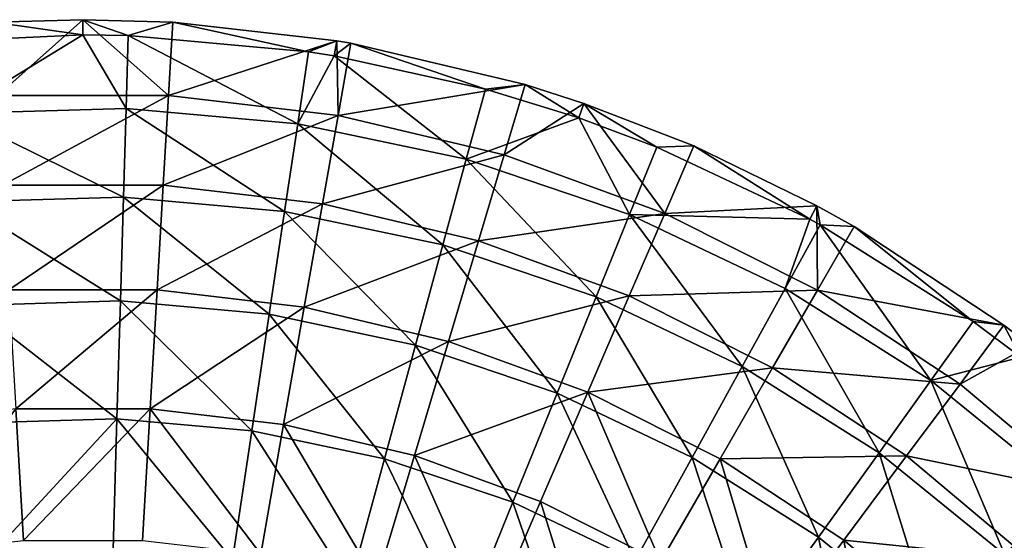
# Model space of a CAD drawing. Header units: millimetres. Extents: x 0 to 150, y 0 to 150.
# Tile 51 of 52: x 72 to 120, y 125 to 150. Entities that reach past the tile are written whole.
import ezdxf

# ---------------------------------------------------------------- set-up
doc = ezdxf.new("R2010")
doc.units = ezdxf.units.MM
doc.header["$LTSCALE"] = 25.4
doc.layers.get('0').update_dxf_attribs({"true_color": 0xff5454})

# ---------------------------------------------------------------- blocks, each defined once
blk = doc.blocks.new('HERMANOS-I-8194.STL')
at = {"color": 250, "true_color": 0x262626}
mesh = blk.add_polyface(dxfattribs=at)
corners = [(203.784, 74.257, 10.083), (197.19, 73.964, 10.083), (199.423, 74.873, 10.381)]
mesh.append_faces([[corners[k] for k in face] for face in [(0, 1, 2)]], dxfattribs={"color": 250})
mesh = blk.add_polyface(dxfattribs=at)
corners = [(203.784, 74.257, 10.083), (199.423, 74.873, 10.381), (203.784, 75, 10.381)]
mesh.append_faces([[corners[k] for k in face] for face in [(0, 1, 2)]], dxfattribs={"color": 250})
mesh = blk.add_polyface(dxfattribs=at)
corners = [(199.631, 71.309, 18.087), (203.784, 75, 10.381), (199.423, 74.873, 10.381)]
mesh.append_faces([[corners[k] for k in face] for face in [(0, 1, 2)]], dxfattribs={"color": 250})
mesh = blk.add_polyface(dxfattribs=at)
corners = [(207.937, 71.309, 18.087), (203.784, 75, 10.381), (199.631, 71.309, 18.087)]
mesh.append_faces([[corners[k] for k in face] for face in [(0, 1, 2)]], dxfattribs={"color": 250})
mesh = blk.add_polyface(dxfattribs=at)
corners = [(205.984, 74.225, 10.083), (203.784, 74.257, 10.083), (203.784, 75, 10.381)]
mesh.append_faces([[corners[k] for k in face] for face in [(0, 1, 2)]], dxfattribs={"color": 250})
mesh = blk.add_polyface(dxfattribs=at)
corners = [(208.145, 74.873, 10.381), (205.984, 74.225, 10.083), (203.784, 75, 10.381)]
mesh.append_faces([[corners[k] for k in face] for face in [(0, 1, 2)]], dxfattribs={"color": 250})
mesh = blk.add_polyface(dxfattribs=at)
corners = [(207.937, 71.309, 18.087), (208.145, 74.873, 10.381), (203.784, 75, 10.381)]
mesh.append_faces([[corners[k] for k in face] for face in [(0, 1, 2)]], dxfattribs={"color": 250})
mesh = blk.add_polyface(dxfattribs=at)
corners = [(214.748, 73.444, 10.083), (205.984, 74.225, 10.083), (208.145, 74.873, 10.381)]
mesh.append_faces([[corners[k] for k in face] for face in [(0, 1, 2)]], dxfattribs={"color": 250})
mesh = blk.add_polyface(dxfattribs=at)
corners = [(207.937, 71.309, 18.087), (216.129, 73.977, 10.381), (208.145, 74.873, 10.381)]
mesh.append_faces([[corners[k] for k in face] for face in [(0, 1, 2)]], dxfattribs={"color": 250})
mesh = blk.add_polyface(dxfattribs=at)
corners = [(216.129, 73.977, 10.381), (214.748, 73.444, 10.083), (208.145, 74.873, 10.381)]
mesh.append_faces([[corners[k] for k in face] for face in [(0, 1, 2)]], dxfattribs={"color": 250})
mesh = blk.add_polyface(dxfattribs=at)
corners = [(197.504, 70.444, 17.713), (197.19, 73.964, 10.083), (203.784, 74.257, 10.083)]
mesh.append_faces([[corners[k] for k in face] for face in [(0, 1, 2)]], dxfattribs={"color": 250})
mesh = blk.add_polyface(dxfattribs=at)
corners = [(197.504, 70.444, 17.713), (203.784, 74.257, 10.083), (205.88, 70.692, 17.713)]
mesh.append_faces([[corners[k] for k in face] for face in [(0, 1, 2)]], dxfattribs={"color": 250})
mesh = blk.add_polyface(dxfattribs=at)
corners = [(205.88, 70.692, 17.713), (203.784, 74.257, 10.083), (205.984, 74.225, 10.083)]
mesh.append_faces([[corners[k] for k in face] for face in [(0, 1, 2)]], dxfattribs={"color": 250})
mesh = blk.add_polyface(dxfattribs=at)
corners = [(214.226, 69.948, 17.713), (205.984, 74.225, 10.083), (214.748, 73.444, 10.083), (205.88, 70.692, 17.713)]
mesh.append_faces([[corners[k] for k in face] for face in [(0, 1, 2), (1, 0, 3)]], dxfattribs={"vtx0": -1, "color": 250})
mesh = blk.add_polyface(dxfattribs=at)
corners = [(216.188, 70.345, 18.087), (216.129, 73.977, 10.381), (207.937, 71.309, 18.087)]
mesh.append_faces([[corners[k] for k in face] for face in [(0, 1, 2)]], dxfattribs={"color": 250})
mesh = blk.add_polyface(dxfattribs=at)
corners = [(216.129, 73.977, 10.381), (216.006, 73.245, 10.083), (214.748, 73.444, 10.083)]
mesh.append_faces([[corners[k] for k in face] for face in [(0, 1, 2)]], dxfattribs={"color": 250})
mesh = blk.add_polyface(dxfattribs=at)
corners = [(216.808, 73.861, 10.381), (216.006, 73.245, 10.083), (216.129, 73.977, 10.381)]
mesh.append_faces([[corners[k] for k in face] for face in [(0, 1, 2)]], dxfattribs={"color": 250})
mesh = blk.add_polyface(dxfattribs=at)
corners = [(223.357, 71.631, 10.083), (216.006, 73.245, 10.083), (216.808, 73.861, 10.381)]
mesh.append_faces([[corners[k] for k in face] for face in [(0, 1, 2)]], dxfattribs={"color": 250})
mesh = blk.add_polyface(dxfattribs=at)
corners = [(216.188, 70.345, 18.087), (216.808, 73.861, 10.381), (216.129, 73.977, 10.381)]
mesh.append_faces([[corners[k] for k in face] for face in [(0, 1, 2)]], dxfattribs={"color": 250})
mesh = blk.add_polyface(dxfattribs=at)
corners = [(216.188, 70.345, 18.087), (225.294, 71.849, 10.381), (216.808, 73.861, 10.381), (224.27, 68.429, 18.087)]
mesh.append_faces([[corners[k] for k in face] for face in [(0, 1, 2), (1, 0, 3)]], dxfattribs={"vtx0": -1, "color": 250})
mesh = blk.add_polyface(dxfattribs=at)
corners = [(225.294, 71.849, 10.381), (223.357, 71.631, 10.083), (216.808, 73.861, 10.381)]
mesh.append_faces([[corners[k] for k in face] for face in [(0, 1, 2)]], dxfattribs={"color": 250})
mesh = blk.add_polyface(dxfattribs=at)
corners = [(214.226, 69.948, 17.713), (214.748, 73.444, 10.083), (216.006, 73.245, 10.083)]
mesh.append_faces([[corners[k] for k in face] for face in [(0, 1, 2)]], dxfattribs={"color": 250})
mesh = blk.add_polyface(dxfattribs=at)
corners = [(214.226, 69.948, 17.713), (216.006, 73.245, 10.083), (222.426, 68.222, 17.713)]
mesh.append_faces([[corners[k] for k in face] for face in [(0, 1, 2)]], dxfattribs={"color": 250})
mesh = blk.add_polyface(dxfattribs=at)
corners = [(222.426, 68.222, 17.713), (216.006, 73.245, 10.083), (223.357, 71.631, 10.083)]
mesh.append_faces([[corners[k] for k in face] for face in [(0, 1, 2)]], dxfattribs={"color": 250})
mesh = blk.add_polyface(dxfattribs=at)
corners = [(227.895, 70.234, 10.083), (223.357, 71.631, 10.083), (225.294, 71.849, 10.381)]
mesh.append_faces([[corners[k] for k in face] for face in [(0, 1, 2)]], dxfattribs={"color": 250})
mesh = blk.add_polyface(dxfattribs=at)
corners = [(224.27, 68.429, 18.087), (228.136, 70.936, 10.381), (225.294, 71.849, 10.381)]
mesh.append_faces([[corners[k] for k in face] for face in [(0, 1, 2)]], dxfattribs={"color": 250})
mesh = blk.add_polyface(dxfattribs=at)
corners = [(228.136, 70.936, 10.381), (227.895, 70.234, 10.083), (225.294, 71.849, 10.381)]
mesh.append_faces([[corners[k] for k in face] for face in [(0, 1, 2)]], dxfattribs={"color": 250})
mesh = blk.add_polyface(dxfattribs=at)
corners = [(222.426, 68.222, 17.713), (223.357, 71.631, 10.083), (227.895, 70.234, 10.083)]
mesh.append_faces([[corners[k] for k in face] for face in [(0, 1, 2)]], dxfattribs={"color": 250})
mesh = blk.add_polyface(dxfattribs=at)
corners = [(199.884, 66.958, 25.376), (207.937, 71.309, 18.087), (199.631, 71.309, 18.087), (207.684, 66.958, 25.376)]
mesh.append_faces([[corners[k] for k in face] for face in [(0, 1, 2), (1, 0, 3)]], dxfattribs={"vtx0": -1, "color": 250})
mesh = blk.add_polyface(dxfattribs=at)
corners = [(207.684, 66.958, 25.376), (216.188, 70.345, 18.087), (207.937, 71.309, 18.087), (215.431, 66.052, 25.376)]
mesh.append_faces([[corners[k] for k in face] for face in [(0, 1, 2), (1, 0, 3)]], dxfattribs={"vtx0": -1, "color": 250})
mesh = blk.add_polyface(dxfattribs=at)
corners = [(232.076, 65.588, 18.087), (228.136, 70.936, 10.381), (224.27, 68.429, 18.087)]
mesh.append_faces([[corners[k] for k in face] for face in [(0, 1, 2)]], dxfattribs={"color": 250})
mesh = blk.add_polyface(dxfattribs=at)
corners = [(231.692, 68.814, 10.083), (227.895, 70.234, 10.083), (228.136, 70.936, 10.381)]
mesh.append_faces([[corners[k] for k in face] for face in [(0, 1, 2)]], dxfattribs={"color": 250})
mesh = blk.add_polyface(dxfattribs=at)
corners = [(233.49, 68.866, 10.381), (231.692, 68.814, 10.083), (228.136, 70.936, 10.381)]
mesh.append_faces([[corners[k] for k in face] for face in [(0, 1, 2)]], dxfattribs={"color": 250})
mesh = blk.add_polyface(dxfattribs=at)
corners = [(232.076, 65.588, 18.087), (233.49, 68.866, 10.381), (228.136, 70.936, 10.381)]
mesh.append_faces([[corners[k] for k in face] for face in [(0, 1, 2)]], dxfattribs={"color": 250})
mesh = blk.add_polyface(dxfattribs=at)
corners = [(205.752, 66.378, 24.93), (197.504, 70.444, 17.713), (205.88, 70.692, 17.713), (197.887, 66.145, 24.93)]
mesh.append_faces([[corners[k] for k in face] for face in [(0, 1, 2), (1, 0, 3)]], dxfattribs={"vtx0": -1, "color": 250})
mesh = blk.add_polyface(dxfattribs=at)
corners = [(213.589, 65.679, 24.93), (205.88, 70.692, 17.713), (214.226, 69.948, 17.713), (205.752, 66.378, 24.93)]
mesh.append_faces([[corners[k] for k in face] for face in [(0, 1, 2), (1, 0, 3)]], dxfattribs={"vtx0": -1, "color": 250})
mesh = blk.add_polyface(dxfattribs=at)
corners = [(221.288, 64.059, 24.93), (214.226, 69.948, 17.713), (222.426, 68.222, 17.713), (213.589, 65.679, 24.93)]
mesh.append_faces([[corners[k] for k in face] for face in [(0, 1, 2), (1, 0, 3)]], dxfattribs={"vtx0": -1, "color": 250})
mesh = blk.add_polyface(dxfattribs=at)
corners = [(215.431, 66.052, 25.376), (224.27, 68.429, 18.087), (216.188, 70.345, 18.087), (223.02, 64.254, 25.376)]
mesh.append_faces([[corners[k] for k in face] for face in [(0, 1, 2), (1, 0, 3)]], dxfattribs={"vtx0": -1, "color": 250})
mesh = blk.add_polyface(dxfattribs=at)
corners = [(222.426, 68.222, 17.713), (227.895, 70.234, 10.083), (230.364, 65.538, 17.713)]
mesh.append_faces([[corners[k] for k in face] for face in [(0, 1, 2)]], dxfattribs={"color": 250})
mesh = blk.add_polyface(dxfattribs=at)
corners = [(230.364, 65.538, 17.713), (227.895, 70.234, 10.083), (231.692, 68.814, 10.083)]
mesh.append_faces([[corners[k] for k in face] for face in [(0, 1, 2)]], dxfattribs={"color": 250})
mesh = blk.add_polyface(dxfattribs=at)
corners = [(230.364, 65.538, 17.713), (231.692, 68.814, 10.083), (239.127, 65.307, 10.083)]
mesh.append_faces([[corners[k] for k in face] for face in [(0, 1, 2)]], dxfattribs={"color": 250})
mesh = blk.add_polyface(dxfattribs=at)
corners = [(239.127, 65.307, 10.083), (231.692, 68.814, 10.083), (233.49, 68.866, 10.381)]
mesh.append_faces([[corners[k] for k in face] for face in [(0, 1, 2)]], dxfattribs={"color": 250})
mesh = blk.add_polyface(dxfattribs=at)
corners = [(232.076, 65.588, 18.087), (239.48, 65.961, 10.381), (233.49, 68.866, 10.381)]
mesh.append_faces([[corners[k] for k in face] for face in [(0, 1, 2)]], dxfattribs={"color": 250})
mesh = blk.add_polyface(dxfattribs=at)
corners = [(239.48, 65.961, 10.381), (239.127, 65.307, 10.083), (233.49, 68.866, 10.381)]
mesh.append_faces([[corners[k] for k in face] for face in [(0, 1, 2)]], dxfattribs={"color": 250})
mesh = blk.add_polyface(dxfattribs=at)
corners = [(228.742, 61.539, 24.93), (222.426, 68.222, 17.713), (230.364, 65.538, 17.713), (221.288, 64.059, 24.93)]
mesh.append_faces([[corners[k] for k in face] for face in [(0, 1, 2), (1, 0, 3)]], dxfattribs={"vtx0": -1, "color": 250})
mesh = blk.add_polyface(dxfattribs=at)
corners = [(223.02, 64.254, 25.376), (232.076, 65.588, 18.087), (224.27, 68.429, 18.087), (230.35, 61.586, 25.376)]
mesh.append_faces([[corners[k] for k in face] for face in [(0, 1, 2), (1, 0, 3)]], dxfattribs={"vtx0": -1, "color": 250})
mesh = blk.add_polyface(dxfattribs=at)
corners = [(200.181, 61.866, 32.168), (207.684, 66.958, 25.376), (199.884, 66.958, 25.376), (207.387, 61.866, 32.168)]
mesh.append_faces([[corners[k] for k in face] for face in [(0, 1, 2), (1, 0, 3)]], dxfattribs={"vtx0": -1, "color": 250})
mesh = blk.add_polyface(dxfattribs=at)
corners = [(207.387, 61.866, 32.168), (215.431, 66.052, 25.376), (207.684, 66.958, 25.376), (214.545, 61.03, 32.168)]
mesh.append_faces([[corners[k] for k in face] for face in [(0, 1, 2), (1, 0, 3)]], dxfattribs={"vtx0": -1, "color": 250})
mesh = blk.add_polyface(dxfattribs=at)
corners = [(205.602, 61.331, 31.655), (197.887, 66.145, 24.93), (205.752, 66.378, 24.93), (198.336, 61.115, 31.655)]
mesh.append_faces([[corners[k] for k in face] for face in [(0, 1, 2), (1, 0, 3)]], dxfattribs={"vtx0": -1, "color": 250})
mesh = blk.add_polyface(dxfattribs=at)
corners = [(212.843, 60.685, 31.655), (205.752, 66.378, 24.93), (213.589, 65.679, 24.93), (205.602, 61.331, 31.655)]
mesh.append_faces([[corners[k] for k in face] for face in [(0, 1, 2), (1, 0, 3)]], dxfattribs={"vtx0": -1, "color": 250})
mesh = blk.add_polyface(dxfattribs=at)
corners = [(219.957, 59.188, 31.655), (213.589, 65.679, 24.93), (221.288, 64.059, 24.93), (212.843, 60.685, 31.655)]
mesh.append_faces([[corners[k] for k in face] for face in [(0, 1, 2), (1, 0, 3)]], dxfattribs={"vtx0": -1, "color": 250})
mesh = blk.add_polyface(dxfattribs=at)
corners = [(214.545, 61.03, 32.168), (223.02, 64.254, 25.376), (215.431, 66.052, 25.376), (221.557, 59.368, 32.168)]
mesh.append_faces([[corners[k] for k in face] for face in [(0, 1, 2), (1, 0, 3)]], dxfattribs={"vtx0": -1, "color": 250})
mesh = blk.add_polyface(dxfattribs=at)
corners = [(239.499, 61.86, 18.087), (239.48, 65.961, 10.381), (232.076, 65.588, 18.087)]
mesh.append_faces([[corners[k] for k in face] for face in [(0, 1, 2)]], dxfattribs={"color": 250})
mesh = blk.add_polyface(dxfattribs=at)
corners = [(239.635, 65.03, 10.083), (239.127, 65.307, 10.083), (239.48, 65.961, 10.381)]
mesh.append_faces([[corners[k] for k in face] for face in [(0, 1, 2)]], dxfattribs={"color": 250})
mesh = blk.add_polyface(dxfattribs=at)
corners = [(241.284, 64.952, 10.381), (239.635, 65.03, 10.083), (239.48, 65.961, 10.381)]
mesh.append_faces([[corners[k] for k in face] for face in [(0, 1, 2)]], dxfattribs={"color": 250})
mesh = blk.add_polyface(dxfattribs=at)
corners = [(239.499, 61.86, 18.087), (241.284, 64.952, 10.381), (239.48, 65.961, 10.381)]
mesh.append_faces([[corners[k] for k in face] for face in [(0, 1, 2)]], dxfattribs={"color": 250})
mesh = blk.add_polyface(dxfattribs=at)
corners = [(235.845, 58.155, 24.93), (230.364, 65.538, 17.713), (237.928, 61.935, 17.713), (228.742, 61.539, 24.93)]
mesh.append_faces([[corners[k] for k in face] for face in [(0, 1, 2), (1, 0, 3)]], dxfattribs={"vtx0": -1, "color": 250})
mesh = blk.add_polyface(dxfattribs=at)
corners = [(230.35, 61.586, 25.376), (239.499, 61.86, 18.087), (232.076, 65.588, 18.087), (237.32, 58.085, 25.376)]
mesh.append_faces([[corners[k] for k in face] for face in [(0, 1, 2), (1, 0, 3)]], dxfattribs={"vtx0": -1, "color": 250})
mesh = blk.add_polyface(dxfattribs=at)
corners = [(230.364, 65.538, 17.713), (239.127, 65.307, 10.083), (237.928, 61.935, 17.713)]
mesh.append_faces([[corners[k] for k in face] for face in [(0, 1, 2)]], dxfattribs={"color": 250})
mesh = blk.add_polyface(dxfattribs=at)
corners = [(237.928, 61.935, 17.713), (239.127, 65.307, 10.083), (239.635, 65.03, 10.083)]
mesh.append_faces([[corners[k] for k in face] for face in [(0, 1, 2)]], dxfattribs={"color": 250})
mesh = blk.add_polyface(dxfattribs=at)
corners = [(245.014, 57.462, 17.713), (239.635, 65.03, 10.083), (247.075, 60.333, 10.083), (237.928, 61.935, 17.713)]
mesh.append_faces([[corners[k] for k in face] for face in [(0, 1, 2), (1, 0, 3)]], dxfattribs={"vtx0": -1, "color": 250})
mesh = blk.add_polyface(dxfattribs=at)
corners = [(239.499, 61.86, 18.087), (248.571, 60.159, 10.381), (241.284, 64.952, 10.381), (246.439, 57.296, 18.087)]
mesh.append_faces([[corners[k] for k in face] for face in [(0, 1, 2), (1, 0, 3)]], dxfattribs={"vtx0": -1, "color": 250})
mesh = blk.add_polyface(dxfattribs=at)
corners = [(247.075, 60.333, 10.083), (239.635, 65.03, 10.083), (241.284, 64.952, 10.381)]
mesh.append_faces([[corners[k] for k in face] for face in [(0, 1, 2)]], dxfattribs={"color": 250})
mesh = blk.add_polyface(dxfattribs=at)
corners = [(248.571, 60.159, 10.381), (247.075, 60.333, 10.083), (241.284, 64.952, 10.381)]
mesh.append_faces([[corners[k] for k in face] for face in [(0, 1, 2)]], dxfattribs={"color": 250})
mesh = blk.add_polyface(dxfattribs=at)
corners = [(221.557, 59.368, 32.168), (230.35, 61.586, 25.376), (223.02, 64.254, 25.376), (228.329, 56.903, 32.168)]
mesh.append_faces([[corners[k] for k in face] for face in [(0, 1, 2), (1, 0, 3)]], dxfattribs={"vtx0": -1, "color": 250})
mesh = blk.add_polyface(dxfattribs=at)
corners = [(226.844, 56.859, 31.655), (221.288, 64.059, 24.93), (228.742, 61.539, 24.93), (219.957, 59.188, 31.655)]
mesh.append_faces([[corners[k] for k in face] for face in [(0, 1, 2), (1, 0, 3)]], dxfattribs={"vtx0": -1, "color": 250})
mesh = blk.add_polyface(dxfattribs=at)
corners = [(200.517, 56.091, 38.387), (207.387, 61.866, 32.168), (200.181, 61.866, 32.168), (207.051, 56.091, 38.387)]
mesh.append_faces([[corners[k] for k in face] for face in [(0, 1, 2), (1, 0, 3)]], dxfattribs={"vtx0": -1, "color": 250})
mesh = blk.add_polyface(dxfattribs=at)
corners = [(207.051, 56.091, 38.387), (214.545, 61.03, 32.168), (207.387, 61.866, 32.168), (213.541, 55.333, 38.387)]
mesh.append_faces([[corners[k] for k in face] for face in [(0, 1, 2), (1, 0, 3)]], dxfattribs={"vtx0": -1, "color": 250})
mesh = blk.add_polyface(dxfattribs=at)
corners = [(242.498, 53.955, 24.93), (237.928, 61.935, 17.713), (245.014, 57.462, 17.713), (235.845, 58.155, 24.93)]
mesh.append_faces([[corners[k] for k in face] for face in [(0, 1, 2), (1, 0, 3)]], dxfattribs={"vtx0": -1, "color": 250})
mesh = blk.add_polyface(dxfattribs=at)
corners = [(237.32, 58.085, 25.376), (246.439, 57.296, 18.087), (239.499, 61.86, 18.087), (243.836, 53.799, 25.376)]
mesh.append_faces([[corners[k] for k in face] for face in [(0, 1, 2), (1, 0, 3)]], dxfattribs={"vtx0": -1, "color": 250})
mesh = blk.add_polyface(dxfattribs=at)
corners = [(205.432, 55.606, 37.812), (198.336, 61.115, 31.655), (205.602, 61.331, 31.655), (198.844, 55.41, 37.812)]
mesh.append_faces([[corners[k] for k in face] for face in [(0, 1, 2), (1, 0, 3)]], dxfattribs={"vtx0": -1, "color": 250})
mesh = blk.add_polyface(dxfattribs=at)
corners = [(211.998, 55.02, 37.812), (205.602, 61.331, 31.655), (212.843, 60.685, 31.655), (205.432, 55.606, 37.812)]
mesh.append_faces([[corners[k] for k in face] for face in [(0, 1, 2), (1, 0, 3)]], dxfattribs={"vtx0": -1, "color": 250})
mesh = blk.add_polyface(dxfattribs=at)
corners = [(233.407, 53.733, 31.655), (228.742, 61.539, 24.93), (235.845, 58.155, 24.93), (226.844, 56.859, 31.655)]
mesh.append_faces([[corners[k] for k in face] for face in [(0, 1, 2), (1, 0, 3)]], dxfattribs={"vtx0": -1, "color": 250})
mesh = blk.add_polyface(dxfattribs=at)
corners = [(228.329, 56.903, 32.168), (237.32, 58.085, 25.376), (230.35, 61.586, 25.376), (234.77, 53.669, 32.168)]
mesh.append_faces([[corners[k] for k in face] for face in [(0, 1, 2), (1, 0, 3)]], dxfattribs={"vtx0": -1, "color": 250})
mesh = blk.add_polyface(dxfattribs=at)
corners = [(213.541, 55.333, 38.387), (221.557, 59.368, 32.168), (214.545, 61.03, 32.168), (219.898, 53.826, 38.387)]
mesh.append_faces([[corners[k] for k in face] for face in [(0, 1, 2), (1, 0, 3)]], dxfattribs={"vtx0": -1, "color": 250})
mesh = blk.add_polyface(dxfattribs=at)
corners = [(218.447, 53.663, 37.812), (212.843, 60.685, 31.655), (219.957, 59.188, 31.655), (211.998, 55.02, 37.812)]
mesh.append_faces([[corners[k] for k in face] for face in [(0, 1, 2), (1, 0, 3)]], dxfattribs={"vtx0": -1, "color": 250})
mesh = blk.add_polyface(dxfattribs=at)
corners = [(245.014, 57.462, 17.713), (247.075, 60.333, 10.083), (249.394, 58.6, 10.083)]
mesh.append_faces([[corners[k] for k in face] for face in [(0, 1, 2)]], dxfattribs={"color": 250})
mesh = blk.add_polyface(dxfattribs=at)
corners = [(246.439, 57.296, 18.087), (249.85, 59.186, 10.381), (248.571, 60.159, 10.381)]
mesh.append_faces([[corners[k] for k in face] for face in [(0, 1, 2)]], dxfattribs={"color": 250})
mesh = blk.add_polyface(dxfattribs=at)
corners = [(249.394, 58.6, 10.083), (247.075, 60.333, 10.083), (248.571, 60.159, 10.381)]
mesh.append_faces([[corners[k] for k in face] for face in [(0, 1, 2)]], dxfattribs={"color": 250})
mesh = blk.add_polyface(dxfattribs=at)
corners = [(249.85, 59.186, 10.381), (249.394, 58.6, 10.083), (248.571, 60.159, 10.381)]
mesh.append_faces([[corners[k] for k in face] for face in [(0, 1, 2)]], dxfattribs={"color": 250})
mesh = blk.add_polyface(dxfattribs=at)
corners = [(224.691, 51.552, 37.812), (219.957, 59.188, 31.655), (226.844, 56.859, 31.655), (218.447, 53.663, 37.812)]
mesh.append_faces([[corners[k] for k in face] for face in [(0, 1, 2), (1, 0, 3)]], dxfattribs={"vtx0": -1, "color": 250})
mesh = blk.add_polyface(dxfattribs=at)
corners = [(219.898, 53.826, 38.387), (228.329, 56.903, 32.168), (221.557, 59.368, 32.168), (226.038, 51.591, 38.387)]
mesh.append_faces([[corners[k] for k in face] for face in [(0, 1, 2), (1, 0, 3)]], dxfattribs={"vtx0": -1, "color": 250})
mesh = blk.add_polyface(dxfattribs=at)
corners = [(252.802, 51.956, 18.087), (249.85, 59.186, 10.381), (246.439, 57.296, 18.087)]
mesh.append_faces([[corners[k] for k in face] for face in [(0, 1, 2)]], dxfattribs={"color": 250})
mesh = blk.add_polyface(dxfattribs=at)
corners = [(245.014, 57.462, 17.713), (249.394, 58.6, 10.083), (251.521, 52.182, 17.713)]
mesh.append_faces([[corners[k] for k in face] for face in [(0, 1, 2)]], dxfattribs={"color": 250})
mesh = blk.add_polyface(dxfattribs=at)
corners = [(239.554, 49.852, 31.655), (235.845, 58.155, 24.93), (242.498, 53.955, 24.93), (233.407, 53.733, 31.655)]
mesh.append_faces([[corners[k] for k in face] for face in [(0, 1, 2), (1, 0, 3)]], dxfattribs={"vtx0": -1, "color": 250})
mesh = blk.add_polyface(dxfattribs=at)
corners = [(234.77, 53.669, 32.168), (243.836, 53.799, 25.376), (237.32, 58.085, 25.376), (240.791, 49.708, 32.168)]
mesh.append_faces([[corners[k] for k in face] for face in [(0, 1, 2), (1, 0, 3)]], dxfattribs={"vtx0": -1, "color": 250})
mesh = blk.add_polyface(dxfattribs=at)
corners = [(248.608, 48.997, 24.93), (245.014, 57.462, 17.713), (251.521, 52.182, 17.713), (242.498, 53.955, 24.93)]
mesh.append_faces([[corners[k] for k in face] for face in [(0, 1, 2), (1, 0, 3)]], dxfattribs={"vtx0": -1, "color": 250})
mesh = blk.add_polyface(dxfattribs=at)
corners = [(243.836, 53.799, 25.376), (252.802, 51.956, 18.087), (246.439, 57.296, 18.087), (249.811, 48.786, 25.376)]
mesh.append_faces([[corners[k] for k in face] for face in [(0, 1, 2), (1, 0, 3)]], dxfattribs={"vtx0": -1, "color": 250})
mesh = blk.add_polyface(dxfattribs=at)
corners = [(226.844, 56.859, 31.655), (230.642, 48.717, 37.812), (224.691, 51.552, 37.812), (233.407, 53.733, 31.655)]
mesh.append_faces([[corners[k] for k in face] for face in [(0, 1, 2), (1, 0, 3)]], dxfattribs={"vtx0": -1, "color": 250})
mesh = blk.add_polyface(dxfattribs=at)
corners = [(231.877, 48.659, 38.387), (228.329, 56.903, 32.168), (226.038, 51.591, 38.387), (234.77, 53.669, 32.168)]
mesh.append_faces([[corners[k] for k in face] for face in [(0, 1, 2), (1, 0, 3)]], dxfattribs={"vtx0": -1, "color": 250})
mesh = blk.add_polyface(dxfattribs=at)
corners = [(195.14, 49.024, 43.964), (200.517, 56.091, 38.387), (194.027, 55.333, 38.387), (200.889, 49.697, 43.964)]
mesh.append_faces([[corners[k] for k in face] for face in [(0, 1, 2), (1, 0, 3)]], dxfattribs={"vtx0": -1, "color": 250})
mesh = blk.add_polyface(dxfattribs=at)
corners = [(200.889, 49.697, 43.964), (207.051, 56.091, 38.387), (200.517, 56.091, 38.387), (206.678, 49.697, 43.964)]
mesh.append_faces([[corners[k] for k in face] for face in [(0, 1, 2), (1, 0, 3)]], dxfattribs={"vtx0": -1, "color": 250})
mesh = blk.add_polyface(dxfattribs=at)
corners = [(212.428, 49.024, 43.964), (207.051, 56.091, 38.387), (206.678, 49.697, 43.964), (213.541, 55.333, 38.387)]
mesh.append_faces([[corners[k] for k in face] for face in [(0, 1, 2), (1, 0, 3)]], dxfattribs={"vtx0": -1, "color": 250})
mesh = blk.add_polyface(dxfattribs=at)
corners = [(205.432, 55.606, 37.812), (199.407, 49.093, 43.333), (198.844, 55.41, 37.812), (205.245, 49.266, 43.333)]
mesh.append_faces([[corners[k] for k in face] for face in [(0, 1, 2), (1, 0, 3)]], dxfattribs={"vtx0": -1, "color": 250})
mesh = blk.add_polyface(dxfattribs=at)
corners = [(205.432, 55.606, 37.812), (211.061, 48.748, 43.333), (205.245, 49.266, 43.333), (211.998, 55.02, 37.812)]
mesh.append_faces([[corners[k] for k in face] for face in [(0, 1, 2), (1, 0, 3)]], dxfattribs={"vtx0": -1, "color": 250})
mesh = blk.add_polyface(dxfattribs=at)
corners = [(218.061, 47.689, 43.964), (213.541, 55.333, 38.387), (212.428, 49.024, 43.964), (219.898, 53.826, 38.387)]
mesh.append_faces([[corners[k] for k in face] for face in [(0, 1, 2), (1, 0, 3)]], dxfattribs={"vtx0": -1, "color": 250})
mesh = blk.add_polyface(dxfattribs=at)
corners = [(211.998, 55.02, 37.812), (216.776, 47.545, 43.333), (211.061, 48.748, 43.333), (218.447, 53.663, 37.812)]
mesh.append_faces([[corners[k] for k in face] for face in [(0, 1, 2), (1, 0, 3)]], dxfattribs={"vtx0": -1, "color": 250})
mesh = blk.add_polyface(dxfattribs=at)
corners = [(218.447, 53.663, 37.812), (222.308, 45.675, 43.333), (216.776, 47.545, 43.333), (224.691, 51.552, 37.812)]
mesh.append_faces([[corners[k] for k in face] for face in [(0, 1, 2), (1, 0, 3)]], dxfattribs={"vtx0": -1, "color": 250})
mesh = blk.add_polyface(dxfattribs=at)
corners = [(223.501, 45.709, 43.964), (219.898, 53.826, 38.387), (218.061, 47.689, 43.964), (226.038, 51.591, 38.387)]
mesh.append_faces([[corners[k] for k in face] for face in [(0, 1, 2), (1, 0, 3)]], dxfattribs={"vtx0": -1, "color": 250})
mesh = blk.add_polyface(dxfattribs=at)
corners = [(233.407, 53.733, 31.655), (236.215, 45.199, 37.812), (230.642, 48.717, 37.812), (239.554, 49.852, 31.655)]
mesh.append_faces([[corners[k] for k in face] for face in [(0, 1, 2), (1, 0, 3)]], dxfattribs={"vtx0": -1, "color": 250})
mesh = blk.add_polyface(dxfattribs=at)
corners = [(237.336, 45.068, 38.387), (234.77, 53.669, 32.168), (231.877, 48.659, 38.387), (240.791, 49.708, 32.168)]
mesh.append_faces([[corners[k] for k in face] for face in [(0, 1, 2), (1, 0, 3)]], dxfattribs={"vtx0": -1, "color": 250})
mesh = blk.add_polyface(dxfattribs=at)
corners = [(245.199, 45.272, 31.655), (242.498, 53.955, 24.93), (248.608, 48.997, 24.93), (239.554, 49.852, 31.655)]
mesh.append_faces([[corners[k] for k in face] for face in [(0, 1, 2), (1, 0, 3)]], dxfattribs={"vtx0": -1, "color": 250})
mesh = blk.add_polyface(dxfattribs=at)
corners = [(240.791, 49.708, 32.168), (249.811, 48.786, 25.376), (243.836, 53.799, 25.376), (246.311, 45.076, 32.168)]
mesh.append_faces([[corners[k] for k in face] for face in [(0, 1, 2), (1, 0, 3)]], dxfattribs={"vtx0": -1, "color": 250})
mesh = blk.add_polyface(dxfattribs=at)
corners = [(224.691, 51.552, 37.812), (227.58, 43.163, 43.333), (222.308, 45.675, 43.333), (230.642, 48.717, 37.812)]
mesh.append_faces([[corners[k] for k in face] for face in [(0, 1, 2), (1, 0, 3)]], dxfattribs={"vtx0": -1, "color": 250})
mesh = blk.add_polyface(dxfattribs=at)
corners = [(228.674, 43.111, 43.964), (226.038, 51.591, 38.387), (223.501, 45.709, 43.964), (231.877, 48.659, 38.387)]
mesh.append_faces([[corners[k] for k in face] for face in [(0, 1, 2), (1, 0, 3)]], dxfattribs={"vtx0": -1, "color": 250})
mesh = blk.add_polyface(dxfattribs=at)
corners = [(239.554, 49.852, 31.655), (241.333, 41.046, 37.812), (236.215, 45.199, 37.812), (245.199, 45.272, 31.655)]
mesh.append_faces([[corners[k] for k in face] for face in [(0, 1, 2), (1, 0, 3)]], dxfattribs={"vtx0": -1, "color": 250})
mesh = blk.add_polyface(dxfattribs=at)
corners = [(242.341, 40.868, 38.387), (240.791, 49.708, 32.168), (237.336, 45.068, 38.387), (246.311, 45.076, 32.168)]
mesh.append_faces([[corners[k] for k in face] for face in [(0, 1, 2), (1, 0, 3)]], dxfattribs={"vtx0": -1, "color": 250})

msp = doc.modelspace()

# ---------------------------------------------------------------- block references
at = {"color": 0}
msp.add_blockref('HERMANOS-I-8194.STL', (-128.784, 75, -10.083), dxfattribs=at)

doc.saveas('drawing.dxf')
